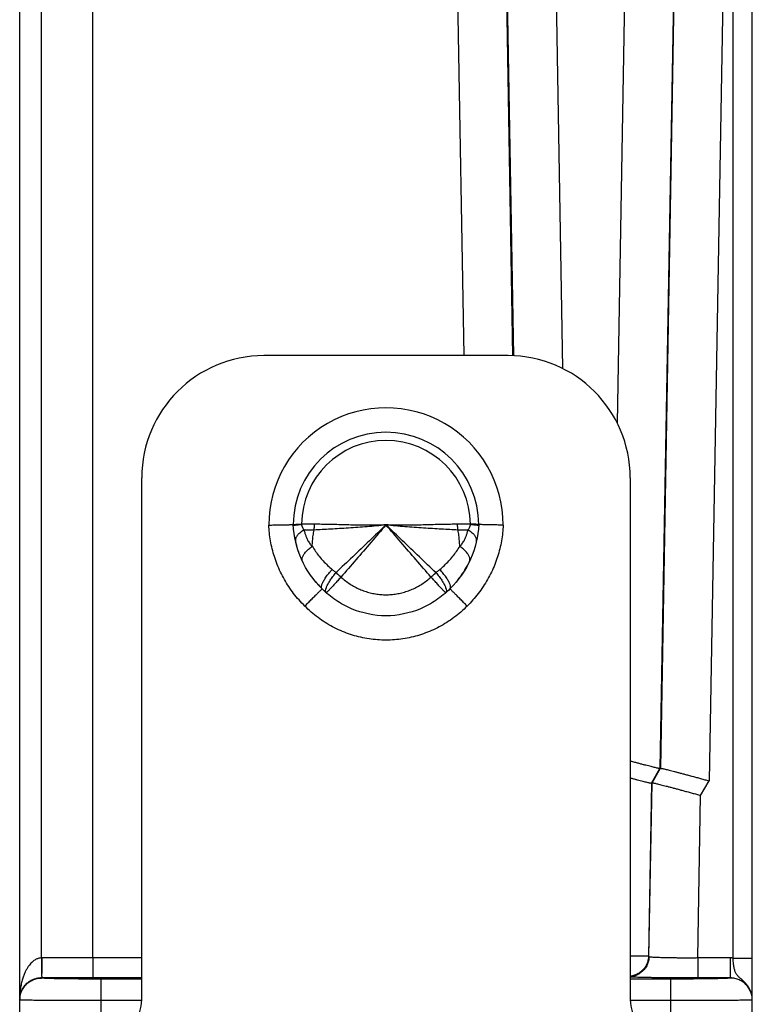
# Model space of a CAD drawing. Header units: inches. Extents: x 0.2 to 16.8, y 0.1 to 10.8.
# Tile 23 of 24: x 9 to 9.9, y 8.3 to 9.6. Entities that reach past the tile are written whole.
import ezdxf

# ---------------------------------------------------------------- set-up
doc = ezdxf.new("R2010")
doc.units = ezdxf.units.IN
doc.header["$LTSCALE"] = 0.935
doc.header["$MEASUREMENT"] = 0
doc.layers.get('0').update_dxf_attribs({"linetype": 'CONTINUOUS'})

msp = doc.modelspace()

# ---------------------------------------------------------------- linework, layer by layer
at = {"color": 7, "linetype": 'CONTINUOUS'}
for p, q in [((9.8696, 8.4052), (9.8696, 10.0286)), ((8.9932, 8.3203), (8.9932, 10.0016)), ((9.8932, 8.3538), (9.8932, 10.0049)), ((9.5856, 9.9647), (9.5999, 9.1453)), ((9.6455, 9.9647), (9.6601, 9.1297)), ((9.7429, 9.9647), (9.7272, 9.0628)), ((9.8029, 9.9647), (9.7798, 8.6381)), ((9.02, 8.4054), (9.02, 9.9549)), ((9.0832, 8.4054), (9.0832, 9.9549)), ((9.5393, 9.1456), (9.5251, 9.9549)), ((9.5992, 9.1453), (9.5851, 9.9549)), ((9.8034, 9.9549), (9.7804, 8.6386)), ((9.8633, 9.9549), (9.8401, 8.623)), ((9.5932, 9.1456), (9.2932, 9.1456)), ((9.1432, 8.3546), (9.1432, 8.9956)), ((9.7432, 8.9956), (9.7432, 8.3546)), ((9.7694, 8.6202), (9.7798, 8.6381)), ((9.7701, 8.6207), (9.7804, 8.6386)), ((9.7804, 8.6386), (9.7798, 8.6381)), ((9.7694, 8.6202), (9.7657, 8.4074)), ((9.7663, 8.4068), (9.7701, 8.6207)), ((9.7701, 8.6207), (9.7694, 8.6202)), ((9.8298, 8.6052), (9.8401, 8.623)), ((9.8263, 8.4054), (9.8298, 8.6052)), ((9.1432, 8.4054), (9.0205, 8.4054)), ((9.7663, 8.4068), (9.7657, 8.4074)), ((9.8662, 8.4054), (9.8263, 8.4054)), ((9.8263, 8.4054), (9.8263, 8.3808)), ((9.8662, 8.4054), (9.8662, 8.3807)), ((9.0202, 8.3807), (9.0202, 8.3808)), ((9.1432, 8.3808), (9.0202, 8.3808)), ((9.0932, 8.3196), (9.0932, 8.3794)), ((9.1432, 8.3794), (9.0932, 8.3794)), ((9.7932, 8.3794), (9.7432, 8.3794)), ((9.7932, 8.3196), (9.7932, 8.3794)), ((9.8662, 8.3808), (9.8263, 8.3808)), ((9.1432, 8.3529), (9.0932, 8.3529)), ((9.7932, 8.3529), (9.7433, 8.3529)), ((9.8932, 7.3456), (9.8932, 8.3537))]:
    msp.add_line(p, q, dxfattribs=at)
for centre, radius, start, end in [((9.2932, 8.9956), 0.15, 90, 180), ((9.5932, 8.9956), 0.15, 0, 90), ((9.4432, 8.9376), 0.1439, 359.9465, 180.0535), ((9.4432, 8.9376), 0.1139, 0.1866, 179.8134), ((9.4432, 8.9376), 0.1038, 0.6031, 179.3969), ((9.0932, 8.3546), 0.05, 270, 360), ((9.7932, 8.3546), 0.05, 180, 270)]:
    msp.add_arc(centre, radius, start, end, dxfattribs=at)
for points, knots in [([(9.2993, 8.9374), (9.3004, 8.9374), (9.3025, 8.9375), (9.3055, 8.9375), (9.3086, 8.9376), (9.3115, 8.9376), (9.3143, 8.9377), (9.3169, 8.9377), (9.3193, 8.9378), (9.3215, 8.9378), (9.3235, 8.9378), (9.3252, 8.9379), (9.3266, 8.9379), (9.3278, 8.9379), (9.3286, 8.9379), (9.3291, 8.9379), (9.3293, 8.9379), (9.3293, 8.9379)], [0, 0, 0, 0, 0.104174, 0.207271, 0.30817, 0.405861, 0.499181, 0.586872, 0.668283, 0.742607, 0.808584, 0.865678, 0.913391, 0.950945, 0.978076, 0.994518, 1, 1, 1, 1]), ([(9.3435, 8.8378), (9.3411, 8.8403), (9.3363, 8.8453), (9.3297, 8.8533), (9.3237, 8.8617), (9.3183, 8.8705), (9.3135, 8.8796), (9.3094, 8.889), (9.306, 8.8985), (9.3033, 8.9082), (9.3012, 8.918), (9.2999, 8.9277), (9.2994, 8.9342), (9.2993, 8.9374)], [0, 0, 0, 0, 0.092619, 0.185695, 0.278766, 0.37138, 0.463307, 0.554697, 0.645642, 0.735918, 0.825248, 0.91336, 1, 1, 1, 1]), ([(9.3293, 8.9379), (9.3294, 8.938), (9.3296, 8.9381), (9.3301, 8.9381), (9.3309, 8.9382), (9.3321, 8.9383), (9.3335, 8.9384), (9.3353, 8.9385), (9.3373, 8.9386), (9.3387, 8.9386), (9.3394, 8.9387)], [0, 0, 0, 0, 0.018131, 0.068103, 0.149979, 0.263381, 0.407131, 0.579205, 0.77764, 1, 1, 1, 1]), ([(9.3647, 8.8591), (9.3542, 8.8694), (9.3369, 8.8942), (9.3299, 8.9235), (9.3293, 8.9379)], [0, 0, 0, 0, 0.499896, 1, 1, 1, 1]), ([(9.3294, 8.9368), (9.3294, 8.9368), (9.3297, 8.937), (9.3301, 8.9371), (9.331, 8.9373), (9.3321, 8.9375), (9.3336, 8.9377), (9.3353, 8.9379), (9.3373, 8.9381), (9.3387, 8.9383), (9.3395, 8.9383)], [0, 0, 0, 0, 0.01705, 0.068556, 0.151304, 0.264895, 0.408246, 0.579841, 0.777812, 1, 1, 1, 1]), ([(9.3426, 8.9313), (9.3418, 8.9309), (9.3403, 8.9299), (9.3382, 8.9284), (9.3363, 8.9269), (9.3348, 8.9253), (9.3336, 8.9237), (9.3326, 8.9221), (9.3321, 8.9205), (9.3319, 8.9191), (9.3319, 8.9183), (9.332, 8.918)], [0, 0, 0, 0, 0.154796, 0.300018, 0.434796, 0.558629, 0.671471, 0.773869, 0.867134, 0.95349, 1, 1, 1, 1]), ([(9.3394, 8.9387), (9.3394, 8.9386), (9.3394, 8.9385), (9.3395, 8.9384), (9.3395, 8.9384), (9.3395, 8.9383)], [0, 0, 0, 0, 0.333382, 0.66566, 1, 1, 1, 1]), ([(9.3553, 8.9384), (9.3535, 8.9384), (9.3499, 8.9384), (9.3446, 8.9384), (9.3412, 8.9384), (9.3395, 8.9383)], [0, 0, 0, 0, 0.34346, 0.676953, 1, 1, 1, 1]), ([(9.3395, 8.9383), (9.3395, 8.938), (9.3396, 8.9374), (9.3398, 8.9365), (9.3402, 8.9355), (9.3406, 8.9345), (9.3412, 8.9334), (9.3419, 8.9324), (9.3424, 8.9317), (9.3426, 8.9313)], [0, 0, 0, 0, 0.116328, 0.240325, 0.372857, 0.514754, 0.666732, 0.828762, 1, 1, 1, 1]), ([(9.3426, 8.9313), (9.3429, 8.9299), (9.3436, 8.9273), (9.3448, 8.9238), (9.346, 8.9208), (9.3473, 8.9182), (9.3486, 8.916), (9.3499, 8.9141), (9.3512, 8.9125), (9.3521, 8.9117), (9.3526, 8.9113)], [0, 0, 0, 0, 0.187397, 0.350404, 0.493319, 0.619486, 0.731639, 0.831645, 0.920802, 1, 1, 1, 1]), ([(9.3548, 8.9312), (9.3535, 8.9311), (9.3509, 8.931), (9.3468, 8.931), (9.3441, 8.9312), (9.3426, 8.9313)], [0, 0, 0, 0, 0.313578, 0.647858, 1, 1, 1, 1]), ([(9.3526, 8.9113), (9.3527, 8.9135), (9.353, 8.9179), (9.3537, 8.9246), (9.3544, 8.929), (9.3548, 8.9312)], [0, 0, 0, 0, 0.330776, 0.664202, 1, 1, 1, 1]), ([(9.3548, 8.9312), (9.3549, 8.932), (9.3551, 8.9336), (9.3553, 8.936), (9.3553, 8.9376), (9.3553, 8.9384)], [0, 0, 0, 0, 0.330815, 0.664654, 1, 1, 1, 1]), ([(9.4432, 8.9376), (9.4394, 8.9371), (9.4317, 8.9363), (9.4201, 8.9353), (9.4086, 8.9344), (9.3972, 8.9337), (9.3861, 8.933), (9.3753, 8.9324), (9.3649, 8.9318), (9.3581, 8.9314), (9.3548, 8.9312)], [0, 0, 0, 0, 0.131421, 0.262394, 0.392679, 0.521306, 0.647266, 0.769624, 0.887492, 1, 1, 1, 1]), ([(9.4432, 8.9376), (9.4398, 8.9375), (9.433, 8.9373), (9.4227, 8.9373), (9.4125, 8.9373), (9.4025, 8.9374), (9.3925, 8.9376), (9.3828, 8.9379), (9.3733, 8.9381), (9.3642, 8.9383), (9.3582, 8.9384), (9.3553, 8.9384)], [0, 0, 0, 0, 0.116874, 0.233328, 0.349376, 0.464369, 0.577599, 0.688393, 0.796128, 0.900197, 1, 1, 1, 1]), ([(9.4432, 8.9376), (9.4364, 8.9311), (9.4228, 8.918), (9.4023, 8.8985), (9.3887, 8.8855), (9.3819, 8.8789)], [0, 0, 0, 0, 0.332578, 0.666952, 1, 1, 1, 1]), ([(9.4432, 8.9376), (9.4371, 8.9304), (9.4248, 8.9162), (9.4064, 8.8948), (9.3941, 8.8806), (9.3879, 8.8735)], [0, 0, 0, 0, 0.333463, 0.667207, 1, 1, 1, 1]), ([(9.5311, 8.9384), (9.5282, 8.9384), (9.5222, 8.9383), (9.5131, 8.9381), (9.5037, 8.9379), (9.4939, 8.9376), (9.484, 8.9374), (9.4739, 8.9373), (9.4637, 8.9373), (9.4535, 8.9373), (9.4467, 8.9375), (9.4432, 8.9376)], [0, 0, 0, 0, 0.099802, 0.203872, 0.311607, 0.422401, 0.535631, 0.650624, 0.766672, 0.883126, 1, 1, 1, 1]), ([(9.5046, 8.8789), (9.4978, 8.8854), (9.4842, 8.8985), (9.4637, 8.918), (9.45, 8.9311), (9.4432, 8.9376)], [0, 0, 0, 0, 0.333054, 0.667434, 1, 1, 1, 1]), ([(9.5317, 8.9312), (9.5284, 8.9314), (9.5216, 8.9318), (9.5112, 8.9324), (9.5004, 8.933), (9.4892, 8.9337), (9.4779, 8.9344), (9.4664, 8.9353), (9.4548, 8.9363), (9.4471, 8.9371), (9.4432, 8.9376)], [0, 0, 0, 0, 0.112508, 0.230376, 0.352734, 0.478694, 0.60732, 0.737605, 0.868579, 1, 1, 1, 1]), ([(9.4985, 8.8735), (9.4924, 8.8806), (9.4801, 8.8948), (9.4616, 8.9162), (9.4494, 8.9304), (9.4432, 8.9376)], [0, 0, 0, 0, 0.332793, 0.666537, 1, 1, 1, 1]), ([(9.5571, 8.9379), (9.5566, 8.9235), (9.5496, 8.8942), (9.5322, 8.8694), (9.5218, 8.8591)], [0, 0, 0, 0, 0.500104, 1, 1, 1, 1]), ([(9.547, 8.9383), (9.5453, 8.9384), (9.5418, 8.9384), (9.5365, 8.9384), (9.533, 8.9384), (9.5311, 8.9384)], [0, 0, 0, 0, 0.323187, 0.656742, 1, 1, 1, 1]), ([(9.5317, 8.9312), (9.5316, 8.932), (9.5314, 8.9336), (9.5312, 8.936), (9.5312, 8.9376), (9.5311, 8.9384)], [0, 0, 0, 0, 0.33084, 0.664667, 1, 1, 1, 1]), ([(9.5438, 8.9313), (9.5424, 8.9312), (9.5396, 8.931), (9.5356, 8.931), (9.533, 8.9311), (9.5317, 8.9312)], [0, 0, 0, 0, 0.352128, 0.686402, 1, 1, 1, 1]), ([(9.5339, 8.9113), (9.5338, 8.9135), (9.5335, 8.9179), (9.5328, 8.9246), (9.5321, 8.929), (9.5317, 8.9312)], [0, 0, 0, 0, 0.330776, 0.664201, 1, 1, 1, 1]), ([(9.5339, 8.9113), (9.5343, 8.9117), (9.5353, 8.9125), (9.5365, 8.9141), (9.5379, 8.916), (9.5392, 8.9182), (9.5405, 8.9208), (9.5417, 8.9238), (9.5429, 8.9273), (9.5435, 8.9299), (9.5438, 8.9313)], [0, 0, 0, 0, 0.079122, 0.168224, 0.268212, 0.38037, 0.506553, 0.649497, 0.812549, 1, 1, 1, 1]), ([(9.5871, 8.9374), (9.587, 8.9342), (9.5866, 8.9277), (9.5852, 8.918), (9.5832, 8.9082), (9.5804, 8.8985), (9.577, 8.8889), (9.5729, 8.8796), (9.5681, 8.8705), (9.5627, 8.8617), (9.5567, 8.8533), (9.5501, 8.8453), (9.5454, 8.8403), (9.543, 8.8378)], [0, 0, 0, 0, 0.086375, 0.174605, 0.264256, 0.354872, 0.445989, 0.537461, 0.629394, 0.72179, 0.814483, 0.907281, 1, 1, 1, 1]), ([(9.5438, 8.9313), (9.5441, 8.9317), (9.5446, 8.9324), (9.5453, 8.9334), (9.5459, 8.9345), (9.5463, 8.9355), (9.5466, 8.9365), (9.5469, 8.9374), (9.547, 8.938), (9.547, 8.9383)], [0, 0, 0, 0, 0.171262, 0.333251, 0.485184, 0.62707, 0.759541, 0.883571, 1, 1, 1, 1]), ([(9.5545, 8.918), (9.5545, 8.9183), (9.5546, 8.9191), (9.5544, 8.9205), (9.5538, 8.9221), (9.5529, 8.9237), (9.5517, 8.9253), (9.5501, 8.9269), (9.5483, 8.9284), (9.5462, 8.9299), (9.5446, 8.9309), (9.5438, 8.9313)], [0, 0, 0, 0, 0.046391, 0.13275, 0.226019, 0.328423, 0.441274, 0.56512, 0.699914, 0.845153, 1, 1, 1, 1]), ([(9.547, 8.9383), (9.547, 8.9384), (9.547, 8.9384), (9.547, 8.9385), (9.547, 8.9386), (9.547, 8.9387)], [0, 0, 0, 0, 0.331831, 0.667344, 1, 1, 1, 1]), ([(9.5571, 8.9379), (9.5571, 8.938), (9.5569, 8.938), (9.5563, 8.9381), (9.5555, 8.9382), (9.5544, 8.9383), (9.5529, 8.9384), (9.5512, 8.9385), (9.5492, 8.9387), (9.5478, 8.9386), (9.547, 8.9387)], [0, 0, 0, 0, 0.017607, 0.067649, 0.149592, 0.263063, 0.40689, 0.579058, 0.777671, 1, 1, 1, 1]), ([(9.547, 8.9383), (9.5478, 8.9383), (9.5492, 8.9381), (9.5512, 8.9379), (9.5529, 8.9377), (9.5544, 8.9375), (9.5555, 8.9373), (9.5563, 8.9371), (9.5568, 8.937), (9.557, 8.9368), (9.5571, 8.9368)], [0, 0, 0, 0, 0.222171, 0.420142, 0.591731, 0.735065, 0.848631, 0.931345, 0.982811, 1, 1, 1, 1]), ([(9.5871, 8.9374), (9.5861, 8.9374), (9.584, 8.9373), (9.5809, 8.9375), (9.5779, 8.9375), (9.575, 8.9376), (9.5722, 8.9377), (9.5696, 8.9377), (9.5672, 8.9378), (9.5649, 8.9378), (9.563, 8.9378), (9.5612, 8.9379), (9.5598, 8.9379), (9.5587, 8.9379), (9.5579, 8.9379), (9.5574, 8.9379), (9.5572, 8.9379), (9.5571, 8.9379)], [0, 0, 0, 0, 0.104121, 0.207185, 0.308054, 0.405736, 0.499067, 0.586775, 0.668204, 0.742544, 0.808537, 0.865644, 0.913369, 0.950933, 0.97807, 0.994517, 1, 1, 1, 1]), ([(9.3405, 8.8932), (9.3404, 8.8935), (9.3402, 8.8942), (9.3401, 8.8954), (9.3403, 8.897), (9.3409, 8.8987), (9.3418, 8.9004), (9.3429, 8.9022), (9.3443, 8.904), (9.3461, 8.9059), (9.348, 8.9077), (9.3502, 8.9095), (9.3518, 8.9107), (9.3526, 8.9113)], [0, 0, 0, 0, 0.032606, 0.095103, 0.163275, 0.238881, 0.322926, 0.415804, 0.517451, 0.627458, 0.745157, 0.869674, 1, 1, 1, 1]), ([(9.3526, 8.9113), (9.3539, 8.9091), (9.3566, 8.905), (9.3611, 8.8989), (9.3661, 8.8932), (9.3714, 8.8878), (9.3752, 8.8844), (9.3771, 8.8828)], [0, 0, 0, 0, 0.197404, 0.397124, 0.598371, 0.799847, 1, 1, 1, 1]), ([(9.5094, 8.8828), (9.5113, 8.8844), (9.5151, 8.8878), (9.5204, 8.8932), (9.5253, 8.8989), (9.5299, 8.905), (9.5326, 8.9091), (9.5339, 8.9113)], [0, 0, 0, 0, 0.200283, 0.401631, 0.602806, 0.802643, 1, 1, 1, 1]), ([(9.546, 8.8932), (9.5461, 8.8935), (9.5463, 8.8942), (9.5463, 8.8954), (9.5461, 8.897), (9.5456, 8.8987), (9.5447, 8.9004), (9.5436, 8.9022), (9.5421, 8.904), (9.5404, 8.9059), (9.5384, 8.9077), (9.5363, 8.9095), (9.5347, 8.9107), (9.5339, 8.9113)], [0, 0, 0, 0, 0.032788, 0.09528, 0.163445, 0.239045, 0.323081, 0.415946, 0.517577, 0.627567, 0.745244, 0.869738, 1, 1, 1, 1]), ([(9.3647, 8.8591), (9.3645, 8.8593), (9.3641, 8.8598), (9.3639, 8.8609), (9.364, 8.8621), (9.3643, 8.8636), (9.3648, 8.8652), (9.3656, 8.867), (9.3667, 8.869), (9.3679, 8.8711), (9.3694, 8.8734), (9.3711, 8.8757), (9.3729, 8.878), (9.375, 8.8804), (9.3764, 8.882), (9.3771, 8.8828)], [0, 0, 0, 0, 0.032144, 0.068666, 0.112486, 0.165098, 0.227044, 0.298291, 0.378447, 0.466869, 0.562733, 0.665084, 0.772857, 0.884902, 1, 1, 1, 1]), ([(9.3771, 8.8828), (9.3776, 8.8823), (9.3787, 8.8814), (9.3803, 8.8802), (9.3813, 8.8793), (9.3819, 8.8789)], [0, 0, 0, 0, 0.337589, 0.670962, 1, 1, 1, 1]), ([(9.5046, 8.8789), (9.5051, 8.8793), (9.5062, 8.8802), (9.5078, 8.8815), (9.5088, 8.8823), (9.5094, 8.8828)], [0, 0, 0, 0, 0.334697, 0.668083, 1, 1, 1, 1]), ([(9.5218, 8.8591), (9.522, 8.8593), (9.5223, 8.8598), (9.5225, 8.8609), (9.5225, 8.8621), (9.5222, 8.8635), (9.5216, 8.8652), (9.5208, 8.867), (9.5198, 8.869), (9.5185, 8.8711), (9.517, 8.8733), (9.5153, 8.8756), (9.5135, 8.878), (9.5115, 8.8804), (9.5101, 8.882), (9.5094, 8.8828)], [0, 0, 0, 0, 0.03179, 0.068061, 0.111752, 0.164333, 0.226307, 0.29759, 0.377779, 0.466256, 0.562222, 0.664708, 0.772629, 0.884807, 1, 1, 1, 1]), ([(9.3696, 8.8545), (9.3695, 8.8546), (9.3692, 8.855), (9.369, 8.8558), (9.369, 8.8569), (9.3692, 8.8582), (9.3697, 8.8597), (9.3703, 8.8614), (9.3711, 8.8633), (9.3722, 8.8653), (9.3734, 8.8674), (9.3748, 8.8696), (9.3764, 8.8719), (9.3781, 8.8742), (9.3799, 8.8766), (9.3812, 8.8781), (9.3819, 8.8789)], [0, 0, 0, 0, 0.016485, 0.048391, 0.087029, 0.133715, 0.18893, 0.252671, 0.324633, 0.404307, 0.491031, 0.58402, 0.682396, 0.785203, 0.891424, 1, 1, 1, 1]), ([(9.3879, 8.8735), (9.3873, 8.8727), (9.3859, 8.8712), (9.3839, 8.869), (9.382, 8.8669), (9.3801, 8.8648), (9.3784, 8.8629), (9.3767, 8.8612), (9.3752, 8.8596), (9.3739, 8.8582), (9.3728, 8.857), (9.3718, 8.856), (9.371, 8.8552), (9.3704, 8.8547), (9.3701, 8.8544), (9.3699, 8.8543), (9.3699, 8.8543)], [0, 0, 0, 0, 0.115938, 0.229321, 0.338869, 0.443364, 0.541657, 0.632675, 0.715438, 0.789061, 0.852755, 0.905836, 0.947743, 0.978053, 0.996508, 1, 1, 1, 1]), ([(9.3819, 8.8789), (9.3825, 8.8783), (9.3839, 8.8771), (9.3859, 8.8753), (9.3872, 8.8741), (9.3879, 8.8735)], [0, 0, 0, 0, 0.329426, 0.663702, 1, 1, 1, 1]), ([(9.3879, 8.8735), (9.3897, 8.8719), (9.3933, 8.8689), (9.399, 8.8648), (9.4049, 8.8614), (9.4109, 8.8584), (9.4172, 8.856), (9.4236, 8.8541), (9.4301, 8.8527), (9.4367, 8.8519), (9.4432, 8.8516), (9.4498, 8.8519), (9.4563, 8.8527), (9.4629, 8.8541), (9.4693, 8.856), (9.4755, 8.8584), (9.4816, 8.8613), (9.4875, 8.8648), (9.4932, 8.8689), (9.4968, 8.8719), (9.4985, 8.8735)], [0, 0, 0, 0, 0.057995, 0.11551, 0.171763, 0.227016, 0.281982, 0.337107, 0.391982, 0.446235, 0.499971, 0.553664, 0.607931, 0.662798, 0.717913, 0.772933, 0.8282, 0.884477, 0.941995, 1, 1, 1, 1]), ([(9.4985, 8.8735), (9.4992, 8.8741), (9.5006, 8.8753), (9.5026, 8.8771), (9.5039, 8.8783), (9.5046, 8.8789)], [0, 0, 0, 0, 0.336298, 0.670574, 1, 1, 1, 1]), ([(9.5166, 8.8543), (9.5166, 8.8543), (9.5164, 8.8544), (9.5161, 8.8547), (9.5155, 8.8552), (9.5147, 8.856), (9.5137, 8.857), (9.5126, 8.8582), (9.5112, 8.8596), (9.5097, 8.8612), (9.5081, 8.8629), (9.5064, 8.8648), (9.5045, 8.8669), (9.5026, 8.869), (9.5006, 8.8712), (9.4992, 8.8727), (9.4985, 8.8735)], [0, 0, 0, 0, 0.003491, 0.021946, 0.052256, 0.094162, 0.147243, 0.210937, 0.28456, 0.367323, 0.458342, 0.556635, 0.66113, 0.770679, 0.884061, 1, 1, 1, 1]), ([(9.5046, 8.8789), (9.5052, 8.8781), (9.5065, 8.8766), (9.5084, 8.8742), (9.5101, 8.8719), (9.5116, 8.8696), (9.513, 8.8674), (9.5143, 8.8653), (9.5153, 8.8633), (9.5162, 8.8614), (9.5168, 8.8597), (9.5172, 8.8582), (9.5175, 8.8569), (9.5175, 8.8558), (9.5172, 8.855), (9.517, 8.8546), (9.5169, 8.8545)], [0, 0, 0, 0, 0.108574, 0.214795, 0.3176, 0.415975, 0.508963, 0.595685, 0.675359, 0.74732, 0.811061, 0.866276, 0.912963, 0.951602, 0.983511, 1, 1, 1, 1]), ([(9.3647, 8.8591), (9.3647, 8.859), (9.3644, 8.8589), (9.3642, 8.8585), (9.3636, 8.8579), (9.3628, 8.8571), (9.3618, 8.8561), (9.3606, 8.8549), (9.3592, 8.8535), (9.3577, 8.852), (9.3559, 8.8503), (9.3541, 8.8484), (9.3521, 8.8464), (9.35, 8.8444), (9.3479, 8.8422), (9.3457, 8.84), (9.3443, 8.8386), (9.3435, 8.8378)], [0, 0, 0, 0, 0.005485, 0.02186, 0.048951, 0.086461, 0.133979, 0.190986, 0.256856, 0.330869, 0.412214, 0.499999, 0.593262, 0.690982, 0.792088, 0.895471, 1, 1, 1, 1]), ([(9.5218, 8.8591), (9.5166, 8.8539), (9.5052, 8.8444), (9.4797, 8.8304), (9.4432, 8.8229), (9.4068, 8.8304), (9.3812, 8.8444), (9.3699, 8.8539), (9.3647, 8.8591)], [0, 0, 0, 0, 0.125422, 0.250581, 0.5, 0.749419, 0.874578, 1, 1, 1, 1]), ([(9.543, 8.8378), (9.5422, 8.8386), (9.5407, 8.84), (9.5386, 8.8422), (9.5364, 8.8444), (9.5344, 8.8464), (9.5324, 8.8484), (9.5306, 8.8503), (9.5288, 8.852), (9.5273, 8.8536), (9.5259, 8.855), (9.5247, 8.8562), (9.5237, 8.8572), (9.5229, 8.8579), (9.5223, 8.8586), (9.522, 8.8588), (9.5218, 8.8591), (9.5218, 8.8591)], [0, 0, 0, 0, 0.104528, 0.207911, 0.309016, 0.406736, 0.499999, 0.587785, 0.66913, 0.743143, 0.809015, 0.866021, 0.91354, 0.951049, 0.97814, 0.994515, 1, 1, 1, 1]), ([(9.543, 8.8378), (9.5404, 8.8353), (9.5352, 8.8304), (9.5268, 8.8237), (9.518, 8.8176), (9.5088, 8.8123), (9.4993, 8.8076), (9.4895, 8.8038), (9.4795, 8.8006), (9.4692, 8.7983), (9.4589, 8.7967), (9.4485, 8.7959), (9.438, 8.7959), (9.4276, 8.7967), (9.4173, 8.7983), (9.407, 8.8006), (9.397, 8.8037), (9.3872, 8.8076), (9.3776, 8.8123), (9.3684, 8.8176), (9.3596, 8.8237), (9.3513, 8.8304), (9.346, 8.8353), (9.3435, 8.8378)], [0, 0, 0, 0, 0.048404, 0.096659, 0.144752, 0.192641, 0.240292, 0.287748, 0.335103, 0.382389, 0.429529, 0.476468, 0.523344, 0.570348, 0.617526, 0.664782, 0.712081, 0.759528, 0.80723, 0.855179, 0.903312, 0.951593, 1, 1, 1, 1]), ([(9.7798, 8.6381), (9.7797, 8.638), (9.7793, 8.6381), (9.7786, 8.6382), (9.7774, 8.6385), (9.7759, 8.6388), (9.7739, 8.6393), (9.7715, 8.6399), (9.7688, 8.6406), (9.7657, 8.6413), (9.7622, 8.6422), (9.7584, 8.6432), (9.7543, 8.6443), (9.7499, 8.6455), (9.7462, 8.6465), (9.744, 8.6471), (9.7432, 8.6473)], [0, 0, 0, 0, 0.008005, 0.027598, 0.058766, 0.101355, 0.155313, 0.220175, 0.295542, 0.381272, 0.476551, 0.580712, 0.693454, 0.813622, 0.94032, 1, 1, 1, 1]), ([(9.7804, 8.6386), (9.7805, 8.6386), (9.7808, 8.6385), (9.7815, 8.6384), (9.7827, 8.6382), (9.7843, 8.6378), (9.7862, 8.6374), (9.7886, 8.6368), (9.7914, 8.6361), (9.7945, 8.6353), (9.7979, 8.6344), (9.8017, 8.6334), (9.8058, 8.6323), (9.8102, 8.6312), (9.8148, 8.6299), (9.8196, 8.6286), (9.8246, 8.6273), (9.8297, 8.6259), (9.8349, 8.6245), (9.8383, 8.6235), (9.8401, 8.623)], [0, 0, 0, 0, 0.004887, 0.016848, 0.035876, 0.061876, 0.094817, 0.134414, 0.180425, 0.232762, 0.290929, 0.354518, 0.423345, 0.496706, 0.574053, 0.655054, 0.738779, 0.824546, 0.911912, 1, 1, 1, 1]), ([(9.7432, 8.6267), (9.7435, 8.6266), (9.7452, 8.6261), (9.7481, 8.6254), (9.7519, 8.6244), (9.7553, 8.6235), (9.7585, 8.6227), (9.7612, 8.622), (9.7636, 8.6214), (9.7656, 8.621), (9.7671, 8.6206), (9.7683, 8.6203), (9.769, 8.6203), (9.7694, 8.6202), (9.7694, 8.6202)], [0, 0, 0, 0, 0.032399, 0.189712, 0.335051, 0.467998, 0.587619, 0.692783, 0.783286, 0.858576, 0.918001, 0.961491, 0.98883, 1, 1, 1, 1]), ([(9.7701, 8.6207), (9.7701, 8.6207), (9.7705, 8.6206), (9.7712, 8.6206), (9.7724, 8.6203), (9.774, 8.62), (9.7759, 8.6195), (9.7783, 8.6189), (9.7811, 8.6182), (9.7842, 8.6174), (9.7876, 8.6165), (9.7914, 8.6156), (9.7955, 8.6145), (9.7999, 8.6133), (9.8045, 8.6121), (9.8093, 8.6108), (9.8143, 8.6094), (9.8194, 8.608), (9.8246, 8.6066), (9.828, 8.6056), (9.8298, 8.6052)], [0, 0, 0, 0, 0.004887, 0.016848, 0.035876, 0.061876, 0.094817, 0.134414, 0.180425, 0.232762, 0.290929, 0.354518, 0.423345, 0.496706, 0.574053, 0.655054, 0.738779, 0.824546, 0.911912, 1, 1, 1, 1]), ([(9.02, 8.4054), (9.0195, 8.4054), (9.0184, 8.4053), (9.0168, 8.405), (9.0151, 8.4045), (9.0134, 8.4038), (9.0116, 8.4028), (9.0098, 8.4015), (9.0079, 8.3999), (9.006, 8.3978), (9.0041, 8.3954), (9.0022, 8.3925), (9.0003, 8.389), (8.9985, 8.385), (8.9969, 8.3804), (8.9954, 8.375), (8.9942, 8.3688), (8.9934, 8.362), (8.9932, 8.3572), (8.9932, 8.3547)], [0, 0, 0, 0, 0.025562, 0.051628, 0.079037, 0.108595, 0.141034, 0.176947, 0.216861, 0.261406, 0.311169, 0.36691, 0.429426, 0.499521, 0.578114, 0.667146, 0.76833, 0.880038, 1, 1, 1, 1]), ([(9.02, 8.4054), (9.02, 8.4045), (9.02, 8.4028), (9.02, 8.4002), (9.0201, 8.3977), (9.0201, 8.3953), (9.0201, 8.393), (9.0201, 8.3909), (9.0201, 8.3889), (9.0201, 8.3871), (9.0201, 8.3854), (9.0201, 8.3844), (9.0201, 8.384)], [0, 0, 0, 0, 0.121639, 0.241734, 0.358979, 0.472098, 0.57986, 0.681092, 0.774693, 0.859644, 0.935022, 1, 1, 1, 1]), ([(9.0205, 8.4054), (9.0204, 8.4054), (9.0203, 8.4054), (9.0201, 8.4054), (9.02, 8.4054), (9.02, 8.4054)], [0, 0, 0, 0, 0.333303, 0.666636, 1, 1, 1, 1]), ([(9.0205, 8.4054), (9.0205, 8.4045), (9.0204, 8.4028), (9.0204, 8.4002), (9.0204, 8.3977), (9.0204, 8.3953), (9.0204, 8.393), (9.0204, 8.3908), (9.0204, 8.3889), (9.0203, 8.387), (9.0202, 8.3854), (9.0201, 8.3844), (9.0201, 8.384)], [0, 0, 0, 0, 0.121128, 0.241071, 0.35842, 0.471786, 0.579831, 0.681286, 0.774981, 0.859896, 0.935142, 1, 1, 1, 1]), ([(9.0832, 8.4054), (9.0832, 8.4045), (9.0832, 8.4028), (9.0832, 8.4003), (9.0832, 8.3978), (9.0832, 8.3955), (9.0832, 8.3932), (9.0832, 8.3911), (9.0832, 8.3891), (9.0832, 8.3873), (9.0831, 8.3857), (9.0831, 8.3843), (9.0831, 8.3831), (9.0831, 8.3822), (9.0831, 8.3815), (9.083, 8.3811), (9.083, 8.3809), (9.083, 8.3808)], [0, 0, 0, 0, 0.104041, 0.206802, 0.307204, 0.404193, 0.496752, 0.583908, 0.664749, 0.738424, 0.804154, 0.861243, 0.909092, 0.947209, 0.975216, 0.992853, 1, 1, 1, 1]), ([(9.7657, 8.4074), (9.7656, 8.4075), (9.7653, 8.4075), (9.7645, 8.4075), (9.7633, 8.4075), (9.7617, 8.4075), (9.7597, 8.4076), (9.7572, 8.4076), (9.7544, 8.4076), (9.7512, 8.4077), (9.7477, 8.4077), (9.745, 8.4077), (9.7435, 8.4077), (9.7432, 8.4077)], [0, 0, 0, 0, 0.013886, 0.047549, 0.10074, 0.173046, 0.263896, 0.372572, 0.498219, 0.639866, 0.796466, 0.966947, 1, 1, 1, 1]), ([(9.7657, 8.4074), (9.7657, 8.4066), (9.7656, 8.4049), (9.7651, 8.4023), (9.7644, 8.3998), (9.7635, 8.3974), (9.7623, 8.3951), (9.7608, 8.3929), (9.7592, 8.391), (9.7573, 8.3891), (9.7553, 8.3875), (9.7531, 8.3861), (9.7508, 8.385), (9.7484, 8.384), (9.7459, 8.3834), (9.7441, 8.3831), (9.7433, 8.383), (9.7432, 8.383)], [0, 0, 0, 0, 0.071249, 0.1425, 0.213753, 0.285008, 0.356264, 0.427522, 0.49878, 0.570038, 0.641296, 0.712554, 0.78381, 0.855065, 0.926317, 0.997567, 1, 1, 1, 1]), ([(9.7663, 8.4068), (9.7663, 8.4059), (9.7662, 8.4042), (9.7658, 8.4017), (9.765, 8.3992), (9.7641, 8.3968), (9.7629, 8.3945), (9.7614, 8.3923), (9.7598, 8.3903), (9.7579, 8.3885), (9.7559, 8.3869), (9.7537, 8.3855), (9.7514, 8.3843), (9.749, 8.3834), (9.7465, 8.3827), (9.7446, 8.3824), (9.7435, 8.3823), (9.7432, 8.3823)], [0, 0, 0, 0, 0.070081, 0.140165, 0.21025, 0.280337, 0.350426, 0.420516, 0.490606, 0.560697, 0.630788, 0.700878, 0.770967, 0.841055, 0.911141, 0.981225, 1, 1, 1, 1]), ([(9.8263, 8.4054), (9.8246, 8.4053), (9.8211, 8.4053), (9.816, 8.4053), (9.811, 8.4053), (9.806, 8.4053), (9.8013, 8.4053), (9.7967, 8.4054), (9.7923, 8.4054), (9.7882, 8.4055), (9.7844, 8.4056), (9.7808, 8.4057), (9.7777, 8.4058), (9.7748, 8.4059), (9.7724, 8.406), (9.7704, 8.4062), (9.7687, 8.4063), (9.7675, 8.4065), (9.7668, 8.4066), (9.7664, 8.4067), (9.7663, 8.4068)], [0, 0, 0, 0, 0.086134, 0.171609, 0.255794, 0.338069, 0.417819, 0.494457, 0.567416, 0.636156, 0.700169, 0.75898, 0.812152, 0.859293, 0.900052, 0.934132, 0.961285, 0.981328, 0.99417, 1, 1, 1, 1]), ([(9.8696, 8.4052), (9.8692, 8.4053), (9.8685, 8.4053), (9.8674, 8.4054), (9.8666, 8.4054), (9.8662, 8.4054)], [0, 0, 0, 0, 0.33319, 0.66649, 1, 1, 1, 1]), ([(9.8932, 8.3538), (9.8932, 8.3548), (9.8931, 8.3568), (9.8927, 8.3597), (9.8919, 8.3626), (9.8908, 8.3654), (9.8894, 8.3683), (9.8877, 8.371), (9.8856, 8.3736), (9.8835, 8.3759), (9.8813, 8.3779), (9.8794, 8.3796), (9.8777, 8.381), (9.8763, 8.3823), (9.8751, 8.3836), (9.874, 8.385), (9.8731, 8.3866), (9.8723, 8.3883), (9.8716, 8.3903), (9.871, 8.3926), (9.8706, 8.395), (9.8703, 8.3974), (9.87, 8.4), (9.8698, 8.4026), (9.8697, 8.4044), (9.8696, 8.4052)], [0, 0, 0, 0, 0.050957, 0.101125, 0.151475, 0.202907, 0.256194, 0.311769, 0.368151, 0.423, 0.473607, 0.517369, 0.554021, 0.585671, 0.614993, 0.644003, 0.674274, 0.707164, 0.743257, 0.782516, 0.823998, 0.86666, 0.910309, 0.954809, 1, 1, 1, 1]), ([(9.8696, 8.4052), (9.8704, 8.4052), (9.8721, 8.4052), (9.8745, 8.4052), (9.8769, 8.4052), (9.8792, 8.4052), (9.8814, 8.4052), (9.8834, 8.4052), (9.8854, 8.4051), (9.8871, 8.4051), (9.8887, 8.4051), (9.89, 8.405), (9.8911, 8.405), (9.892, 8.405), (9.8927, 8.4049), (9.893, 8.4049), (9.8932, 8.4049), (9.8932, 8.4048)], [0, 0, 0, 0, 0.104463, 0.207786, 0.308833, 0.406498, 0.49971, 0.58745, 0.668757, 0.742739, 0.808588, 0.865584, 0.913105, 0.950633, 0.977766, 0.994229, 1, 1, 1, 1]), ([(9.0202, 8.3808), (9.0197, 8.3808), (9.0186, 8.3808), (9.017, 8.3806), (9.0153, 8.3804), (9.0135, 8.38), (9.0117, 8.3795), (9.0099, 8.3788), (9.008, 8.378), (9.0061, 8.377), (9.0042, 8.3757), (9.0022, 8.3742), (9.0004, 8.3725), (8.9986, 8.3704), (8.9969, 8.368), (8.9955, 8.3652), (8.9942, 8.3621), (8.9934, 8.3585), (8.9932, 8.356), (8.9932, 8.3547)], [0, 0, 0, 0, 0.038945, 0.078168, 0.118798, 0.161363, 0.206232, 0.2534, 0.302718, 0.354737, 0.409628, 0.467533, 0.528915, 0.593911, 0.663133, 0.737914, 0.819606, 0.907234, 1, 1, 1, 1]), ([(8.9932, 8.3547), (8.9933, 8.3553), (8.9934, 8.3569), (8.9938, 8.3593), (8.9945, 8.3621), (8.9955, 8.3647), (8.9968, 8.3672), (8.9983, 8.3696), (9.0001, 8.3718), (9.0021, 8.3738), (9.0043, 8.3756), (9.0067, 8.3771), (9.0092, 8.3784), (9.0119, 8.3794), (9.0146, 8.3802), (9.0174, 8.3806), (9.0193, 8.3807), (9.0202, 8.3807)], [0, 0, 0, 0, 0.044775, 0.113001, 0.181226, 0.249452, 0.317679, 0.385907, 0.454136, 0.522366, 0.590597, 0.65883, 0.727063, 0.795296, 0.863531, 0.931765, 1, 1, 1, 1]), ([(9.0201, 8.384), (9.0201, 8.3836), (9.0203, 8.383), (9.0204, 8.3821), (9.0203, 8.3815), (9.0206, 8.3809), (9.0202, 8.3809), (9.0202, 8.3808)], [0, 0, 0, 0, 0.340708, 0.604375, 0.795161, 0.914318, 1, 1, 1, 1]), ([(9.0932, 8.3794), (9.0912, 8.3794), (9.0873, 8.3794), (9.0813, 8.3795), (9.0755, 8.3795), (9.0697, 8.3795), (9.064, 8.3795), (9.0586, 8.3796), (9.0534, 8.3796), (9.0485, 8.3797), (9.0439, 8.3798), (9.0396, 8.3798), (9.0357, 8.3799), (9.0322, 8.38), (9.0292, 8.3801), (9.0265, 8.3802), (9.0243, 8.3803), (9.0226, 8.3804), (9.0213, 8.3805), (9.0207, 8.3806), (9.0202, 8.3806), (9.0202, 8.3807)], [0, 0, 0, 0, 0.081476, 0.163022, 0.243876, 0.323302, 0.400578, 0.475023, 0.546139, 0.613515, 0.676723, 0.735315, 0.788842, 0.83691, 0.87926, 0.915632, 0.945732, 0.969316, 0.986213, 0.996364, 1, 1, 1, 1]), ([(9.8263, 8.3808), (9.8241, 8.3808), (9.8197, 8.3808), (9.8132, 8.3808), (9.8067, 8.3808), (9.8004, 8.3809), (9.7942, 8.3809), (9.7882, 8.381), (9.7824, 8.381), (9.7769, 8.3811), (9.7717, 8.3811), (9.7668, 8.3812), (9.7623, 8.3813), (9.7582, 8.3814), (9.7545, 8.3815), (9.7512, 8.3816), (9.7484, 8.3817), (9.746, 8.3818), (9.7444, 8.3819), (9.7435, 8.3819), (9.7432, 8.382)], [0, 0, 0, 0, 0.078881, 0.157678, 0.235761, 0.312496, 0.387277, 0.459616, 0.529144, 0.595503, 0.658289, 0.717107, 0.771602, 0.821423, 0.866266, 0.905887, 0.94006, 0.968597, 0.991296, 1, 1, 1, 1]), ([(9.8662, 8.3807), (9.8662, 8.3806), (9.8657, 8.3806), (9.8651, 8.3805), (9.8638, 8.3804), (9.8622, 8.3803), (9.86, 8.3802), (9.8573, 8.3801), (9.8542, 8.38), (9.8507, 8.3799), (9.8468, 8.3798), (9.8425, 8.3798), (9.8379, 8.3797), (9.833, 8.3796), (9.8278, 8.3796), (9.8224, 8.3795), (9.8168, 8.3795), (9.811, 8.3795), (9.8051, 8.3795), (9.7992, 8.3794), (9.7952, 8.3794), (9.7932, 8.3794)], [0, 0, 0, 0, 0.003636, 0.013787, 0.030684, 0.054268, 0.084368, 0.120739, 0.163089, 0.211157, 0.264684, 0.323276, 0.386484, 0.453859, 0.524975, 0.59942, 0.676697, 0.756123, 0.836977, 0.918523, 1, 1, 1, 1]), ([(9.8932, 8.3538), (9.8932, 8.3547), (9.8931, 8.3566), (9.8927, 8.3594), (9.892, 8.3622), (9.8909, 8.3648), (9.8896, 8.3673), (9.8881, 8.3697), (9.8863, 8.3719), (9.8843, 8.3739), (9.8821, 8.3757), (9.8797, 8.3772), (9.8772, 8.3785), (9.8746, 8.3795), (9.8719, 8.3803), (9.8691, 8.3807), (9.8672, 8.3808), (9.8662, 8.3808)], [0, 0, 0, 0, 0.066781, 0.133588, 0.200394, 0.267184, 0.333953, 0.400701, 0.467413, 0.534042, 0.600596, 0.667124, 0.733678, 0.80027, 0.866857, 0.933432, 1, 1, 1, 1]), ([(9.8932, 8.3538), (9.8932, 8.3547), (9.8931, 8.3566), (9.8927, 8.3593), (9.892, 8.3621), (9.8909, 8.3647), (9.8897, 8.3672), (9.8881, 8.3696), (9.8863, 8.3718), (9.8843, 8.3738), (9.8821, 8.3756), (9.8798, 8.3771), (9.8772, 8.3784), (9.8746, 8.3794), (9.8719, 8.3802), (9.8691, 8.3806), (9.8672, 8.3807), (9.8662, 8.3807)], [0, 0, 0, 0, 0.065452, 0.132201, 0.198949, 0.265699, 0.332449, 0.3992, 0.465952, 0.532705, 0.599459, 0.666215, 0.732971, 0.799727, 0.866485, 0.933242, 1, 1, 1, 1]), ([(9.0932, 8.3529), (9.0907, 8.3529), (9.0858, 8.3529), (9.0783, 8.3529), (9.071, 8.3529), (9.0638, 8.3529), (9.0567, 8.353), (9.0499, 8.353), (9.0433, 8.353), (9.037, 8.3531), (9.031, 8.3531), (9.0253, 8.3531), (9.0201, 8.3532), (9.0152, 8.3532), (9.0108, 8.3533), (9.0068, 8.3533), (9.0033, 8.3534), (9.0003, 8.3534), (8.9978, 8.3535), (8.996, 8.3536), (8.9945, 8.3535), (8.9938, 8.3537), (8.9932, 8.3536), (8.9932, 8.3537)], [0, 0, 0, 0, 0.074776, 0.149153, 0.222687, 0.294958, 0.365562, 0.434106, 0.500204, 0.56348, 0.623575, 0.680159, 0.732939, 0.781639, 0.826001, 0.865773, 0.900725, 0.930654, 0.955386, 0.97478, 0.988723, 0.997135, 1, 1, 1, 1]), ([(9.893, 8.3537), (9.8926, 8.3537), (9.892, 8.3535), (9.8905, 8.3536), (9.8886, 8.3535), (9.8861, 8.3534), (9.8831, 8.3534), (9.8797, 8.3533), (9.8757, 8.3533), (9.8713, 8.3532), (9.8664, 8.3532), (9.8611, 8.3531), (9.8555, 8.3531), (9.8495, 8.3531), (9.8432, 8.353), (9.8366, 8.353), (9.8297, 8.353), (9.8227, 8.3529), (9.8155, 8.3529), (9.8081, 8.3529), (9.8007, 8.3529), (9.7957, 8.3529), (9.7932, 8.3529)], [0, 0, 0, 0, 0.008436, 0.022419, 0.041868, 0.066672, 0.096686, 0.131738, 0.171625, 0.216114, 0.264955, 0.317886, 0.374632, 0.4349, 0.498358, 0.564646, 0.633386, 0.704194, 0.776672, 0.850417, 0.925008, 1, 1, 1, 1])]:
    msp.add_open_spline(points, degree=3, knots=knots, dxfattribs=at)
for points in [[(9.3294, 8.9367), (9.3294, 8.9368), (9.3294, 8.9368), (9.3294, 8.9368)], [(9.5571, 8.9368), (9.5571, 8.9368), (9.5571, 8.9368), (9.5571, 8.9367)], [(9.332, 8.918), (9.332, 8.9178), (9.332, 8.9176), (9.3321, 8.9174)], [(9.3321, 8.9174), (9.3323, 8.9163), (9.3326, 8.9152), (9.3329, 8.9141)], [(9.3329, 8.9141), (9.333, 8.9134), (9.3332, 8.9128), (9.3334, 8.9121)], [(9.5544, 8.9174), (9.5545, 8.9176), (9.5545, 8.9178), (9.5545, 8.918)], [(9.3357, 8.9048), (9.3358, 8.9044), (9.336, 8.904), (9.3361, 8.9035)], [(9.3407, 8.8927), (9.3406, 8.8929), (9.3405, 8.893), (9.3405, 8.8932)], [(9.5382, 8.8793), (9.5389, 8.8803), (9.5396, 8.8814), (9.5402, 8.8824)], [(9.5402, 8.8824), (9.5411, 8.8838), (9.5419, 8.8853), (9.5427, 8.8867)], [(9.5427, 8.8867), (9.5433, 8.8878), (9.5439, 8.8889), (9.5445, 8.89)], [(9.5458, 8.8927), (9.5458, 8.8929), (9.5459, 8.893), (9.546, 8.8932)], [(9.5296, 8.8676), (9.5308, 8.8691), (9.532, 8.8706), (9.5332, 8.8721)], [(9.5332, 8.8721), (9.5339, 8.8731), (9.5346, 8.874), (9.5353, 8.8749)], [(9.5353, 8.8749), (9.5363, 8.8764), (9.5373, 8.8778), (9.5382, 8.8793)], [(9.3569, 8.8676), (9.3575, 8.8668), (9.3581, 8.8661), (9.3588, 8.8654)], [(9.3588, 8.8654), (9.3607, 8.8632), (9.3627, 8.8611), (9.3647, 8.8591)], [(9.3647, 8.8591), (9.3663, 8.8574), (9.368, 8.8558), (9.3697, 8.8543)], [(9.5167, 8.8543), (9.5184, 8.8558), (9.5201, 8.8574), (9.5218, 8.8591)], [(9.3697, 8.8543), (9.3697, 8.8543), (9.3696, 8.8544), (9.3696, 8.8545)], [(9.3697, 8.8543), (9.3698, 8.8543), (9.3698, 8.8543), (9.3698, 8.8543)], [(9.3698, 8.8543), (9.3698, 8.8543), (9.3698, 8.8543), (9.3697, 8.8543)], [(9.3698, 8.8543), (9.37, 8.854), (9.3703, 8.8538), (9.3705, 8.8536)], [(9.3699, 8.8543), (9.3698, 8.8542), (9.3698, 8.8542), (9.3698, 8.8543)], [(9.516, 8.8536), (9.5162, 8.8538), (9.5165, 8.854), (9.5167, 8.8543)], [(9.5167, 8.8543), (9.5167, 8.8542), (9.5166, 8.8542), (9.5166, 8.8543)], [(9.5169, 8.8545), (9.5168, 8.8544), (9.5168, 8.8543), (9.5167, 8.8543)], [(8.9932, 8.3537), (8.9932, 8.354), (8.9932, 8.3544), (8.9932, 8.3547)], [(9.8932, 8.3537), (9.8932, 8.3536), (9.8931, 8.3536), (9.893, 8.3537)], [(9.8932, 8.3537), (9.8932, 8.3537), (9.8932, 8.3538), (9.8932, 8.3538)]]:
    msp.add_open_spline(points, degree=3, dxfattribs=at)

doc.saveas('drawing.dxf')
